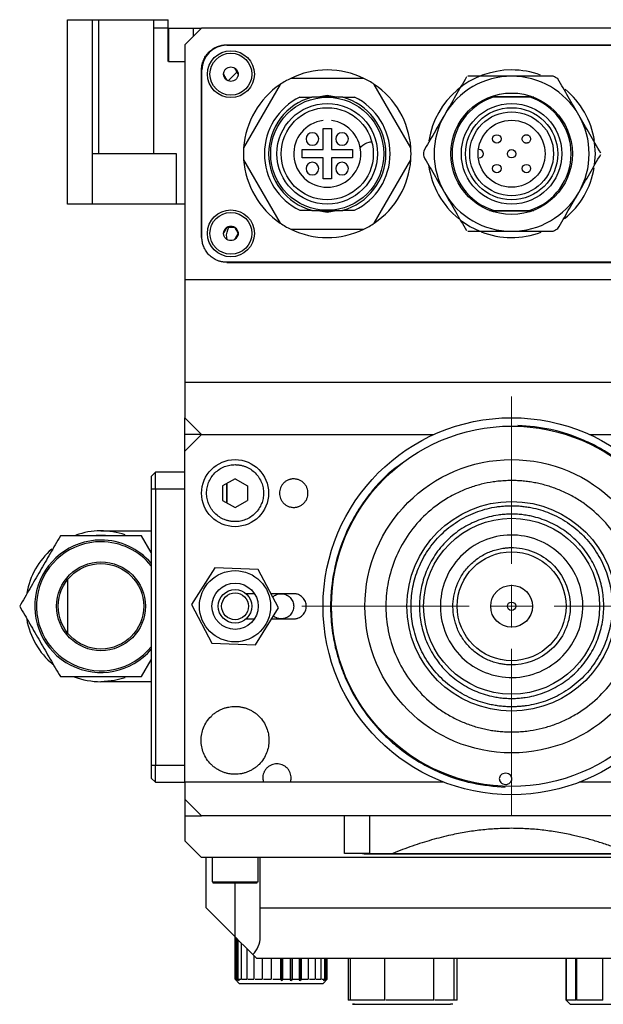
# Model space of a CAD drawing. Header units: inches. Extents: x 3.6 to 38.6, y 1.9 to 33.
# Tile 18 of 19: x 23.7 to 26.4, y 28.4 to 33. Entities that reach past the tile are written whole.
import ezdxf

# ---------------------------------------------------------------- set-up
doc = ezdxf.new("R2010")
doc.units = ezdxf.units.IN
doc.header["$MEASUREMENT"] = 0

# ---------------------------------------------------------------- blocks, each defined once
blk = doc.blocks.new('SW_CENTERMARKSYMBOL_9')
at = {"color": 0, "linetype": 'Continuous', "lineweight": 0}
for p, q in [((0, 0.2), (0, 0.9858)), ((0, 0), (0, 0.1)), ((-0.2, 0), (-0.9858, 0)), ((0, 0), (-0.1, 0)), ((0, 0), (0, -0.1)), ((0, 0), (0.1, 0)), ((0.2, 0), (0.9858, 0)), ((0, -0.2), (0, -0.9858))]:
    blk.add_line(p, q, dxfattribs=at)

msp = doc.modelspace()

# ---------------------------------------------------------------- linework, layer by layer
at = {"color": 7, "linetype": 'Continuous', "lineweight": 25}
for p, q in [((23.8878, 33.0294), (24.0059, 33.0294)), ((23.8878, 32.1633), (23.8878, 33.0294)), ((24.0059, 33.0294), (24.3603, 33.0294)), ((24.0059, 32.1633), (24.0059, 33.0294)), ((24.0335, 33.0294), (24.0335, 32.3995)), ((24.2933, 32.3995), (24.2933, 33.0294)), ((24.3603, 32.99), (24.2933, 32.99)), ((24.3603, 32.99), (24.3603, 33.0294)), ((24.3603, 32.8326), (24.3603, 32.99)), ((24.3603, 32.99), (24.5178, 32.99)), ((24.3622, 32.99), (24.3622, 32.8326)), ((24.5178, 32.99), (24.439, 32.9113)), ((24.4784, 32.99), (24.4784, 32.9507)), ((27.4311, 32.99), (24.5178, 32.99)), ((24.439, 32.9113), (24.439, 31.8089)), ((24.6359, 32.9113), (27.313, 32.9113)), ((24.6359, 32.9093), (27.313, 32.9093)), ((24.8111, 32.9093), (24.813, 32.9113)), ((24.3622, 32.8326), (24.439, 32.8326)), ((24.5178, 32.0058), (24.5178, 32.7932)), ((24.5197, 32.0058), (24.5197, 32.7932)), ((24.6435, 32.7417), (24.6873, 32.7856)), ((25.2799, 32.7538), (24.9367, 32.7538)), ((24.8873, 32.7253), (24.7156, 32.428)), ((25.501, 32.428), (25.3294, 32.7253)), ((25.1083, 32.6652), (25.0353, 32.6652)), ((25.0567, 32.6652), (25.1083, 32.6751)), ((25.0773, 32.6692), (25.1393, 32.6692)), ((25.1083, 32.6751), (25.1599, 32.6652)), ((25.1813, 32.6652), (25.1083, 32.6652)), ((25.8878, 32.6652), (25.8734, 32.6652)), ((25.881, 32.6692), (26.0679, 32.6692)), ((26.0611, 32.6652), (25.8878, 32.6652)), ((26.0783, 32.6652), (26.0611, 32.6652)), ((24.5178, 32.616), (24.5197, 32.618)), ((25.0886, 32.5176), (25.128, 32.5176)), ((25.0886, 32.4192), (25.0886, 32.5176)), ((25.128, 32.5176), (25.128, 32.4192)), ((24.3996, 32.3995), (24.0059, 32.3995)), ((24.3996, 32.1633), (24.3996, 32.3995)), ((24.9902, 32.4192), (25.0886, 32.4192)), ((24.9902, 32.3798), (24.9902, 32.4192)), ((25.128, 32.4192), (25.2264, 32.4192)), ((25.2264, 32.4192), (25.2264, 32.3798)), ((24.7156, 32.3709), (24.8873, 32.0737)), ((25.0886, 32.3798), (24.9902, 32.3798)), ((25.0886, 32.2814), (25.0886, 32.3798)), ((25.128, 32.3798), (25.128, 32.2814)), ((25.2264, 32.3798), (25.128, 32.3798)), ((25.3294, 32.0737), (25.501, 32.3709)), ((25.128, 32.2814), (25.0886, 32.2814)), ((24.0059, 32.1633), (23.8878, 32.1633)), ((24.439, 32.1633), (24.0059, 32.1633)), ((25.0353, 32.1337), (25.1083, 32.1337)), ((25.1083, 32.1239), (25.0567, 32.1337)), ((25.1393, 32.1298), (25.0773, 32.1298)), ((25.1599, 32.1337), (25.1083, 32.1239)), ((25.1083, 32.1337), (25.1813, 32.1337)), ((25.8706, 32.1337), (25.8878, 32.1337)), ((26.0679, 32.1298), (25.881, 32.1298)), ((25.8878, 32.1337), (26.0611, 32.1337)), ((26.0611, 32.1337), (26.0783, 32.1337)), ((24.9367, 32.0452), (25.2799, 32.0452)), ((27.313, 31.8896), (24.6359, 31.8896)), ((27.313, 31.8877), (24.6359, 31.8877)), ((25.2245, 31.8896), (25.2245, 31.8877)), ((24.439, 31.8089), (27.5099, 31.8089)), ((24.439, 31.8089), (24.439, 31.3246)), ((24.439, 31.3246), (24.439, 31.1593)), ((27.5099, 31.3246), (24.439, 31.3246)), ((24.439, 31.1593), (24.5178, 31.0806)), ((24.439, 31.0806), (24.439, 31.1593)), ((24.439, 31.0018), (24.5178, 31.0806)), ((24.439, 31.0018), (24.439, 31.0806)), ((24.5178, 31.0806), (25.6093, 31.0806)), ((26.3396, 31.0806), (27.4311, 31.0806)), ((24.439, 29.4467), (24.439, 31.0018)), ((24.3012, 30.9034), (24.2815, 30.8837)), ((24.439, 30.9034), (24.3012, 30.9034)), ((24.3012, 30.8247), (24.3012, 30.9034)), ((24.2815, 30.8837), (24.2815, 30.8247)), ((24.6752, 30.8727), (24.6166, 30.8389)), ((24.6752, 30.8727), (24.7339, 30.8389)), ((24.2815, 30.8247), (24.3012, 30.8247)), ((24.2815, 30.8247), (24.2815, 29.5255)), ((24.3012, 30.8247), (24.439, 30.8247)), ((24.3012, 30.8247), (24.3012, 29.5255)), ((24.6166, 30.8389), (24.6166, 30.7711)), ((24.6359, 30.85), (24.6359, 30.76)), ((24.6359, 30.76), (24.6359, 30.85)), ((24.7339, 30.8389), (24.7339, 30.7711)), ((24.6166, 30.7711), (24.6752, 30.7373)), ((24.6752, 30.7373), (24.7339, 30.7711)), ((24.0453, 30.6278), (24.2815, 30.6278)), ((24.2815, 30.5258), (24.2363, 30.6042)), ((24.5798, 30.4544), (24.4708, 30.2813)), ((24.7842, 30.4466), (24.5798, 30.4544)), ((24.8797, 30.2657), (24.7842, 30.4466)), ((23.8878, 30.3981), (23.8878, 30.1489)), ((24.7664, 30.3326), (24.7273, 30.3326)), ((24.9508, 30.3326), (24.8444, 30.3326)), ((24.4708, 30.2813), (24.5663, 30.1004)), ((24.7707, 30.0926), (24.8797, 30.2657)), ((24.7273, 30.2144), (24.7664, 30.2144)), ((24.8474, 30.2144), (24.9508, 30.2144)), ((24.8918, 30.2144), (24.8967, 30.2154)), ((24.5663, 30.1004), (24.7707, 30.0926)), ((24.2363, 29.9428), (24.2815, 30.0212)), ((24.2815, 29.9192), (24.0453, 29.9192)), ((24.3012, 29.5255), (24.2815, 29.5255)), ((24.2815, 29.5255), (24.2815, 29.4664)), ((24.439, 29.5255), (24.3012, 29.5255)), ((24.3012, 29.4467), (24.3012, 29.5255)), ((24.2815, 29.4664), (24.3012, 29.4467)), ((24.3012, 29.4467), (24.439, 29.4467)), ((24.439, 29.4467), (24.439, 29.368)), ((25.6564, 29.4467), (24.439, 29.4467)), ((27.5099, 29.4467), (26.2925, 29.4467)), ((24.5178, 29.2892), (24.439, 29.368)), ((24.439, 29.368), (24.439, 29.2892)), ((24.439, 29.2892), (24.439, 29.1711)), ((24.439, 29.2892), (24.5178, 29.2892)), ((27.4311, 29.2892), (24.5178, 29.2892)), ((25.189, 29.1121), (25.189, 29.2892)), ((25.3091, 29.1121), (25.3091, 29.2892)), ((24.439, 29.1711), (24.5178, 29.0924)), ((25.3052, 29.1103), (26.6437, 29.1103)), ((25.3091, 29.1121), (25.4159, 29.1121)), ((25.4159, 29.1121), (26.533, 29.1121)), ((27.4311, 29.0924), (24.5178, 29.0924)), ((24.5394, 28.8562), (24.5394, 29.0924)), ((24.567, 29.0924), (24.567, 28.9782)), ((24.7835, 28.9782), (24.7835, 29.0924)), ((24.7933, 28.8562), (24.7933, 29.0924)), ((24.567, 28.9782), (24.7835, 28.9782)), ((24.647, 28.9782), (24.647, 28.9743)), ((24.7035, 28.9743), (24.7035, 28.9782)), ((24.7317, 28.9782), (24.7317, 28.9743)), ((24.5394, 28.8562), (24.6752, 28.7203)), ((24.7933, 28.8562), (27.1556, 28.8562)), ((24.7933, 28.7203), (24.7933, 28.8562)), ((24.6752, 28.7203), (24.6752, 28.5215)), ((24.6763, 28.5215), (24.6763, 28.7193)), ((24.6772, 28.7184), (24.6772, 28.5215)), ((24.6854, 28.5215), (24.6854, 28.7102)), ((24.6879, 28.7077), (24.6879, 28.5215)), ((24.7756, 28.62), (24.7588, 28.6368)), ((24.7756, 28.62), (27.1733, 28.62)), ((24.8903, 28.5215), (24.8903, 28.62)), ((24.8942, 28.5136), (24.8942, 28.62)), ((24.8982, 28.62), (24.8982, 28.5215)), ((24.9354, 28.5215), (24.9354, 28.62)), ((24.9375, 28.5136), (24.9375, 28.62)), ((24.9431, 28.62), (24.9431, 28.5215)), ((24.9785, 28.5215), (24.9785, 28.62)), ((24.9788, 28.62), (24.9788, 28.5136)), ((24.9857, 28.62), (24.9857, 28.5215)), ((25.0973, 28.5215), (25.0973, 28.62)), ((25.0996, 28.62), (25.0996, 28.5215)), ((25.1083, 28.5215), (25.1083, 28.62)), ((25.2067, 28.62), (25.2067, 28.4231)), ((25.7185, 28.4231), (25.7185, 28.62)), ((26.2304, 28.62), (26.2304, 28.4231)), ((26.2304, 28.4231), (26.2304, 28.62)), ((26.2767, 28.4231), (26.2767, 28.62)), ((26.2793, 28.62), (26.2793, 28.4231)), ((26.4031, 28.4231), (26.4031, 28.62)), ((24.6752, 28.5215), (24.6949, 28.5018)), ((24.6752, 28.5215), (24.6763, 28.5215)), ((24.6772, 28.5215), (24.6854, 28.5215)), ((24.6879, 28.5215), (24.7035, 28.5215)), ((24.6949, 28.5018), (25.0886, 28.5018)), ((24.7076, 28.5215), (24.7299, 28.5215)), ((24.7352, 28.5215), (24.7633, 28.5215)), ((24.7698, 28.5215), (24.8024, 28.5215)), ((24.8096, 28.5215), (24.8454, 28.5215)), ((24.8531, 28.5215), (24.8903, 28.5215)), ((24.8982, 28.5215), (24.9354, 28.5215)), ((24.9431, 28.5215), (24.9785, 28.5215)), ((24.9857, 28.5215), (25.0179, 28.5215)), ((25.0242, 28.5215), (25.0517, 28.5215)), ((25.0569, 28.5215), (25.0786, 28.5215)), ((25.0824, 28.5215), (25.0973, 28.5215)), ((25.0886, 28.5018), (25.1079, 28.5211)), ((25.0996, 28.5215), (25.107, 28.5215)), ((25.1077, 28.5215), (25.1083, 28.5215)), ((25.218, 28.4231), (25.2067, 28.4231)), ((25.3795, 28.4231), (25.2193, 28.4231)), ((25.6095, 28.4231), (25.3838, 28.4231)), ((25.7046, 28.4231), (25.6132, 28.4231)), ((25.7185, 28.4231), (25.7061, 28.4231)), ((26.2303, 28.4231), (26.25, 28.4034)), ((26.2767, 28.4231), (26.2304, 28.4231)), ((26.4031, 28.4231), (26.2793, 28.4231)), ((25.2386, 28.4034), (25.3191, 28.4034)), ((25.2838, 28.4035), (25.3087, 28.4035)), ((25.3191, 28.4035), (25.3254, 28.4035)), ((25.3254, 28.4034), (25.4568, 28.4034)), ((25.4568, 28.4035), (25.4647, 28.4035)), ((25.4647, 28.4034), (25.6867, 28.4034)), ((26.25, 28.4034), (26.709, 28.4034))]:
    msp.add_line(p, q, dxfattribs=at)
at = {"color": 8, "linetype": 'Continuous', "lineweight": 25}
for p, q in [((24.5178, 31.0806), (24.439, 31.0806)), ((24.6752, 28.7203), (24.6752, 28.9743)), ((24.7035, 28.6921), (24.7035, 28.5215)), ((24.7299, 28.6657), (24.7299, 28.5215)), ((24.7633, 28.6322), (24.7633, 28.5215)), ((24.8024, 28.62), (24.8024, 28.5215)), ((24.8454, 28.62), (24.8454, 28.5215)), ((25.0179, 28.62), (25.0179, 28.5215)), ((25.0517, 28.62), (25.0517, 28.5215)), ((25.0786, 28.62), (25.0786, 28.5215)), ((25.107, 28.62), (25.107, 28.5215)), ((25.218, 28.4231), (25.218, 28.62)), ((25.3795, 28.4231), (25.3795, 28.62)), ((25.6095, 28.4231), (25.6095, 28.62)), ((25.7046, 28.4231), (25.7046, 28.62)), ((25.7185, 28.4231), (25.7185, 28.62))]:
    msp.add_line(p, q, dxfattribs=at)
at = {"color": 7, "linetype": 'Continuous', "lineweight": 25, "flags": 128}
for points in [[(26.3646, 32.3469), (26.3682, 32.3995), (26.3646, 32.452)], [(25.7339, 32.0878), (25.7776, 32.0585), (25.8249, 32.0353)], [(24.0222, 30.6073), (24.0453, 30.6081), (24.0669, 30.6074)], [(24.1584, 29.9377), (24.1086, 29.9249), (24.0453, 29.9192)], [(24.6752, 28.7203), (24.6983, 28.6973), (24.7204, 28.6751), (24.7409, 28.6547), (24.7588, 28.6368)]]:
    msp.add_lwpolyline(points, dxfattribs=at)
at = {"color": 7, "linetype": 'Continuous', "lineweight": 25}
for centre, radius in [((24.6556, 32.7735), 0.1102), ((24.6556, 32.7735), 0.0984), ((25.1083, 32.3995), 0.2657), ((25.9745, 32.3995), 0.2854), ((25.1083, 32.3995), 0.2362), ((25.1083, 32.3995), 0.2165), ((25.9745, 32.3995), 0.2362), ((25.9745, 32.3995), 0.2165), ((25.9745, 32.3995), 0.1969), ((25.9745, 32.3995), 0.1575), ((25.9049, 32.4691), 0.0197), ((25.9745, 32.3995), 0.0197), ((25.9049, 32.3299), 0.0197), ((26.044, 32.3299), 0.0197), ((24.6556, 32.0255), 0.1102), ((24.6556, 32.0255), 0.0984), ((25.9745, 30.2735), 0.8858), ((25.9745, 30.2735), 0.8465), ((24.6752, 30.805), 0.1575), ((25.9745, 30.2735), 0.689), ((25.9745, 30.2735), 0.4921), ((25.9745, 30.2735), 0.4134), ((25.9745, 30.2735), 0.2559), ((24.0453, 30.2735), 0.2087), ((24.0453, 30.2735), 0.2008), ((24.6752, 30.2735), 0.1673), ((24.6752, 30.2735), 0.1086), ((24.6752, 30.2735), 0.0787), ((25.9745, 30.2735), 0.0984), ((24.6752, 30.2735), 0.063), ((25.9745, 30.2735), 0.0197)]:
    msp.add_circle(centre, radius, dxfattribs=at)
for centre, radius, start, end in [((24.6359, 32.7932), 0.1161, 90, 180), ((25.1083, 32.3995), 0.3937, 115.8419, 124.1581), ((25.1083, 32.3995), 0.3937, 90, 115.8419), ((25.1083, 32.3995), 0.3937, 64.1581, 90), ((25.1083, 32.3995), 0.3937, 55.8419, 64.1581), ((25.9745, 32.3995), 0.3937, 90, 171.0485), ((25.9745, 32.3995), 0.3642, 90, 150), ((25.9745, 32.3995), 0.3937, 69.7746, 90), ((25.9745, 32.3995), 0.3642, 30, 90), ((25.9745, 32.3995), 0.4134, 58.2425, 61.7575), ((25.1083, 32.3995), 0.3937, 124.1581, 175.8419), ((25.1083, 32.3995), 0.3937, 4.1581, 55.8419), ((25.1083, 32.3995), 0.2953, 115.8419, 244.1581), ((25.1083, 32.3995), 0.2756, 105.3589, 254.6411), ((25.1083, 32.3995), 0.2756, 285.3589, 74.6411), ((25.1083, 32.3995), 0.2953, 295.8419, 64.1581), ((25.9745, 32.3995), 0.2795, 108.0652, 251.9348), ((25.9745, 32.3995), 0.2795, 288.0652, 71.9348), ((25.9745, 32.3995), 0.3937, 9.0603, 50.2544), ((25.9745, 32.3995), 0.3642, 150, 210), ((25.9745, 32.3995), 0.3642, 330, 30), ((25.1083, 32.3995), 0.1575, 97.1808, 270), ((25.1083, 32.3995), 0.1575, 270, 82.8192), ((25.0387, 32.4691), 0.0295, 90, 270), ((25.0387, 32.4691), 0.0295, 270, 90), ((25.1779, 32.4691), 0.0295, 90, 270), ((25.1779, 32.4691), 0.0295, 270, 90), ((25.1083, 32.3995), 0.3937, 175.8419, 184.1581), ((25.1083, 32.3995), 0.3937, 355.8419, 4.1581), ((25.9745, 32.3995), 0.4134, 178.2425, 181.7575), ((25.8221, 32.3995), 0.0197, 270, 90), ((25.1083, 32.3995), 0.3937, 184.1581, 235.8419), ((25.0387, 32.3299), 0.0295, 90, 270), ((25.0387, 32.3299), 0.0295, 270, 90), ((25.1779, 32.3299), 0.0295, 90, 270), ((25.1779, 32.3299), 0.0295, 270, 90), ((25.1083, 32.3995), 0.3937, 304.1581, 355.8419), ((25.9745, 32.3995), 0.3937, 187.8034, 230.8983), ((25.9745, 32.3995), 0.3937, 309.2639, 350.4043), ((25.9745, 32.3995), 0.3642, 210, 270), ((25.9745, 32.3995), 0.3642, 270, 330), ((25.1083, 32.3995), 0.3937, 235.8419, 244.1581), ((25.1083, 32.3995), 0.3937, 295.8419, 304.1581), ((25.1083, 32.3995), 0.3937, 244.1581, 295.8419), ((25.9745, 32.3995), 0.3937, 248.6906, 290.6232), ((25.9745, 32.3995), 0.4134, 298.2425, 301.7575), ((24.0453, 30.2735), 0.3543, 71.2548, 109.5288), ((24.0453, 30.2735), 0.311, 90, 319.4196), ((24.0453, 30.2735), 0.311, 40.5804, 90), ((24.0453, 30.2735), 0.3543, 130.7585, 169.9473), ((24.0453, 30.2735), 0.3031, 90, 321.1893), ((24.0453, 30.2735), 0.3031, 38.8107, 90), ((24.0453, 30.2735), 0.3543, 189.8923, 230.4043), ((24.0453, 30.2735), 0.3543, 249.1078, 270), ((24.6752, 28.7203), 0.1181, 315, 0)]:
    msp.add_arc(centre, radius, start, end, dxfattribs=at)
msp.add_ellipse((25.3052, 29.1371), major_axis=(0.1181, 0), ratio=0.227273, start_param=4.446587, end_param=4.712389, dxfattribs=at)
for points, knots in [([(24.5178, 32.7932), (24.5178, 32.7953), (24.5179, 32.7996), (24.5184, 32.8059), (24.5192, 32.8122), (24.5204, 32.8184), (24.5219, 32.8246), (24.5238, 32.8307), (24.528, 32.8422), (24.5364, 32.8585), (24.5518, 32.8773), (24.5705, 32.8926), (24.5883, 32.9018), (24.6029, 32.9068), (24.6137, 32.9094), (24.6247, 32.911), (24.6321, 32.9112), (24.6359, 32.9113)], [0, 0, 0, 0, 0.034551, 0.068855, 0.103013, 0.137124, 0.171291, 0.205614, 0.240191, 0.370053, 0.500029, 0.62989, 0.759866, 0.820149, 0.879905, 0.939676, 1, 1, 1, 1]), ([(24.6215, 32.7735), (24.6215, 32.7746), (24.6215, 32.7767), (24.622, 32.7799), (24.6228, 32.783), (24.6242, 32.7872), (24.6268, 32.7924), (24.6313, 32.7978), (24.6367, 32.8022), (24.6446, 32.8063), (24.6556, 32.8084), (24.6665, 32.8063), (24.6744, 32.8022), (24.6798, 32.7978), (24.6843, 32.7924), (24.6874, 32.7863), (24.6893, 32.7799), (24.6895, 32.7756), (24.6896, 32.7735)], [0, 0, 0, 0, 0.030161, 0.060077, 0.090017, 0.12025, 0.185211, 0.25037, 0.315331, 0.380489, 0.500065, 0.619641, 0.684602, 0.74976, 0.814721, 0.87988, 0.939892, 1, 1, 1, 1]), ([(24.6726, 32.803), (24.6733, 32.8018), (24.6748, 32.7993), (24.6769, 32.7955), (24.679, 32.7919), (24.6818, 32.7871), (24.6855, 32.7807), (24.6882, 32.776), (24.6896, 32.7735)], [0, 0, 0, 0, 0.1372435, 0.2650361, 0.384895, 0.4986552, 0.7316592, 1, 1, 1, 1]), ([(24.6385, 32.744), (24.6378, 32.7452), (24.6363, 32.7477), (24.6342, 32.7515), (24.6321, 32.7551), (24.6293, 32.7599), (24.6256, 32.7663), (24.6229, 32.771), (24.6215, 32.7735)], [0, 0, 0, 0, 0.137243, 0.265036, 0.384895, 0.498655, 0.731659, 1, 1, 1, 1]), ([(24.6896, 32.7735), (24.6896, 32.7724), (24.6896, 32.7703), (24.6891, 32.7671), (24.6883, 32.764), (24.6869, 32.7598), (24.6843, 32.7546), (24.6798, 32.7492), (24.6744, 32.7448), (24.6665, 32.7407), (24.6556, 32.7386), (24.6446, 32.7407), (24.6367, 32.7448), (24.6313, 32.7492), (24.6268, 32.7546), (24.6237, 32.7607), (24.6218, 32.7671), (24.6216, 32.7714), (24.6215, 32.7735)], [0, 0, 0, 0, 0.030161, 0.060077, 0.090017, 0.12025, 0.185211, 0.25037, 0.315331, 0.380489, 0.500065, 0.619641, 0.684602, 0.74976, 0.814721, 0.87988, 0.939892, 1, 1, 1, 1]), ([(25.7622, 32.7602), (25.7451, 32.7307), (25.728, 32.701), (25.6937, 32.6415), (25.6764, 32.6116), (25.6591, 32.5816)], [0, 0, 0, 0, 0.5, 0.5, 1, 1, 1, 1]), ([(25.9745, 32.7637), (25.9398, 32.7637), (25.9052, 32.7637), (25.8365, 32.7637), (25.8023, 32.7637), (25.7682, 32.7637)], [0, 0, 0, 0, 0.5, 0.5, 1, 1, 1, 1]), ([(26.1701, 32.7637), (26.1377, 32.7637), (26.1052, 32.7637), (26.0401, 32.7637), (26.0073, 32.7637), (25.9745, 32.7637)], [0, 0, 0, 0, 0.5, 0.5, 1, 1, 1, 1]), ([(26.2898, 32.5816), (26.2734, 32.61), (26.257, 32.6384), (26.2244, 32.6948), (26.2082, 32.7229), (26.192, 32.751)], [0, 0, 0, 0, 0.5, 0.5, 1, 1, 1, 1]), ([(25.6591, 32.5816), (25.6426, 32.5531), (25.6263, 32.5248), (25.5937, 32.4683), (25.5774, 32.4402), (25.5613, 32.4122)], [0, 0, 0, 0, 0.5, 0.5, 1, 1, 1, 1]), ([(26.393, 32.4029), (26.3759, 32.4325), (26.3588, 32.4621), (26.3244, 32.5216), (26.3072, 32.5515), (26.2898, 32.5816)], [0, 0, 0, 0, 0.5, 0.5, 1, 1, 1, 1]), ([(26.044, 32.4494), (26.0432, 32.4494), (26.0416, 32.4495), (26.0391, 32.45), (26.0363, 32.4509), (26.0332, 32.4525), (26.029, 32.4559), (26.0253, 32.4615), (26.0239, 32.4691), (26.0253, 32.4767), (26.029, 32.4823), (26.0332, 32.4857), (26.0367, 32.4874), (26.0403, 32.4886), (26.0428, 32.4887), (26.044, 32.4888)], [0, 0, 0, 0, 0.040161, 0.080076, 0.120385, 0.185366, 0.250689, 0.380301, 0.500046, 0.619792, 0.749403, 0.814385, 0.879708, 0.939771, 1, 1, 1, 1]), ([(26.044, 32.4888), (26.0449, 32.4887), (26.0465, 32.4887), (26.049, 32.4882), (26.0518, 32.4873), (26.0549, 32.4857), (26.0591, 32.4823), (26.0628, 32.4767), (26.0642, 32.4691), (26.0628, 32.4615), (26.0591, 32.4559), (26.0549, 32.4525), (26.0514, 32.4507), (26.0478, 32.4496), (26.0453, 32.4495), (26.044, 32.4494)], [0, 0, 0, 0, 0.040161, 0.080076, 0.120385, 0.185366, 0.250689, 0.380301, 0.500046, 0.619792, 0.749403, 0.814385, 0.879708, 0.939771, 1, 1, 1, 1]), ([(25.2611, 32.4239), (25.2634, 32.4271), (25.2739, 32.4419), (25.2949, 32.4527), (25.3123, 32.4552), (25.3158, 32.4557)], [0, 0, 0, 0, 0.1826401, 0.8377107, 1, 1, 1, 1]), ([(25.5613, 32.3868), (25.5774, 32.3588), (25.5937, 32.3307), (25.6263, 32.2742), (25.6426, 32.2459), (25.6591, 32.2174)], [0, 0, 0, 0, 0.5, 0.5, 1, 1, 1, 1]), ([(26.2898, 32.2174), (26.3072, 32.2474), (26.3244, 32.2773), (26.3588, 32.3369), (26.3759, 32.3665), (26.393, 32.396)], [0, 0, 0, 0, 0.5, 0.5, 1, 1, 1, 1]), ([(25.6591, 32.2174), (25.6764, 32.1874), (25.6937, 32.1575), (25.728, 32.0979), (25.7451, 32.0683), (25.7622, 32.0388)], [0, 0, 0, 0, 0.5, 0.5, 1, 1, 1, 1]), ([(26.192, 32.048), (26.2082, 32.076), (26.2244, 32.1041), (26.257, 32.1606), (26.2734, 32.1889), (26.2898, 32.2174)], [0, 0, 0, 0, 0.5, 0.5, 1, 1, 1, 1]), ([(24.6215, 32.0255), (24.6215, 32.0265), (24.6215, 32.0287), (24.622, 32.0319), (24.6228, 32.035), (24.6242, 32.0392), (24.6268, 32.0443), (24.6313, 32.0497), (24.6367, 32.0542), (24.6446, 32.0583), (24.6556, 32.0604), (24.6665, 32.0583), (24.6744, 32.0542), (24.6798, 32.0497), (24.6843, 32.0443), (24.6874, 32.0383), (24.6893, 32.0319), (24.6895, 32.0276), (24.6896, 32.0255)], [0, 0, 0, 0, 0.0301613, 0.0600769, 0.0900168, 0.12025, 0.1852111, 0.2503697, 0.3153309, 0.3804895, 0.5000651, 0.6196406, 0.6846017, 0.7497603, 0.8147215, 0.8798801, 0.9398919, 1, 1, 1, 1]), ([(24.6215, 32.0255), (24.6222, 32.0267), (24.6236, 32.0292), (24.6258, 32.033), (24.6279, 32.0366), (24.6307, 32.0414), (24.6343, 32.0478), (24.6371, 32.0525), (24.6385, 32.055)], [0, 0, 0, 0, 0.137243, 0.265036, 0.384895, 0.498655, 0.731659, 1, 1, 1, 1]), ([(24.6896, 32.0255), (24.6896, 32.0244), (24.6896, 32.0223), (24.6891, 32.0191), (24.6883, 32.0159), (24.6869, 32.0117), (24.6843, 32.0066), (24.6798, 32.0012), (24.6744, 31.9968), (24.6665, 31.9926), (24.6556, 31.9905), (24.6446, 31.9926), (24.6367, 31.9968), (24.6313, 32.0012), (24.6268, 32.0066), (24.6237, 32.0127), (24.6218, 32.019), (24.6216, 32.0233), (24.6215, 32.0255)], [0, 0, 0, 0, 0.030161, 0.060077, 0.090017, 0.12025, 0.185211, 0.25037, 0.315331, 0.380489, 0.500065, 0.619641, 0.684602, 0.74976, 0.814721, 0.87988, 0.939892, 1, 1, 1, 1]), ([(24.6376, 31.9965), (24.6369, 31.9996), (24.6326, 32.0191), (24.6395, 32.0386), (24.6453, 32.055)], [0, 0, 0, 0, 0.157988, 1, 1, 1, 1]), ([(24.6385, 32.055), (24.64, 32.055), (24.6428, 32.055), (24.6472, 32.055), (24.6514, 32.055), (24.657, 32.055), (24.6643, 32.055), (24.6697, 32.055), (24.6726, 32.055)], [0, 0, 0, 0, 0.137773, 0.266043, 0.386348, 0.500548, 0.732665, 1, 1, 1, 1]), ([(24.6726, 32.055), (24.6733, 32.0537), (24.6748, 32.0513), (24.6769, 32.0475), (24.679, 32.0439), (24.6818, 32.0391), (24.6855, 32.0327), (24.6882, 32.028), (24.6896, 32.0255)], [0, 0, 0, 0, 0.1372435, 0.2650361, 0.384895, 0.4986552, 0.7316592, 1, 1, 1, 1]), ([(24.6896, 32.0255), (24.6889, 32.0242), (24.6875, 32.0217), (24.6853, 32.018), (24.6832, 32.0143), (24.6804, 32.0095), (24.6768, 32.0032), (24.6741, 31.9985), (24.6726, 31.9959)], [0, 0, 0, 0, 0.1372435, 0.2650361, 0.384895, 0.4986552, 0.7316592, 1, 1, 1, 1]), ([(25.7682, 32.0353), (25.8023, 32.0353), (25.8365, 32.0353), (25.9052, 32.0353), (25.9398, 32.0353), (25.9745, 32.0353)], [0, 0, 0, 0, 0.5, 0.5, 1, 1, 1, 1]), ([(25.9745, 32.0353), (26.0073, 32.0353), (26.0401, 32.0353), (26.1052, 32.0353), (26.1377, 32.0353), (26.1701, 32.0353)], [0, 0, 0, 0, 0.5, 0.5, 1, 1, 1, 1]), ([(24.6359, 31.8896), (24.6338, 31.8897), (24.6296, 31.8897), (24.6233, 31.8903), (24.6172, 31.8911), (24.611, 31.8922), (24.605, 31.8937), (24.599, 31.8956), (24.5877, 31.8997), (24.5716, 31.908), (24.5532, 31.9231), (24.5381, 31.9415), (24.5291, 31.959), (24.5242, 31.9733), (24.5216, 31.984), (24.52, 31.9948), (24.5198, 32.0021), (24.5197, 32.0058)], [0, 0, 0, 0, 0.03455, 0.068855, 0.103012, 0.137124, 0.171291, 0.205613, 0.240191, 0.370052, 0.500029, 0.629889, 0.759866, 0.820149, 0.879905, 0.939675, 1, 1, 1, 1]), ([(26.4968, 29.608), (26.5165, 29.6219), (26.5602, 29.6528), (26.6162, 29.714), (26.6705, 29.7821), (26.7167, 29.8555), (26.7668, 29.956), (26.809, 30.0856), (26.8269, 30.2265), (26.8237, 30.3487), (26.8077, 30.4545), (26.78, 30.5518), (26.744, 30.6387), (26.6892, 30.7407), (26.6185, 30.8342), (26.5344, 30.9156), (26.4657, 30.9694), (26.3925, 31.0158), (26.2919, 31.0656), (26.1624, 31.1094), (26.0559, 31.1188), (26.0041, 31.1234)], [0, 0, 0, 0, 0.0348184, 0.0771023, 0.1193962, 0.1607991, 0.2022119, 0.2816202, 0.3565406, 0.4065064, 0.4580264, 0.5109975, 0.5524003, 0.5938131, 0.6782778, 0.7205616, 0.7628557, 0.8042585, 0.8456714, 0.9250795, 1, 1, 1, 1]), ([(24.6752, 30.6711), (24.6728, 30.6712), (24.668, 30.6712), (24.6608, 30.6718), (24.6537, 30.6728), (24.6466, 30.6741), (24.6397, 30.6759), (24.6327, 30.678), (24.6197, 30.6828), (24.6012, 30.6923), (24.58, 30.7097), (24.5625, 30.731), (24.5503, 30.7548), (24.5429, 30.7798), (24.5406, 30.805), (24.5429, 30.8302), (24.5503, 30.8552), (24.5625, 30.879), (24.5799, 30.9003), (24.6012, 30.9177), (24.6213, 30.928), (24.6379, 30.9338), (24.6501, 30.9367), (24.6626, 30.9385), (24.671, 30.9387), (24.6752, 30.9389)], [0, 0, 0, 0, 0.017281, 0.034439, 0.051523, 0.068584, 0.085672, 0.102838, 0.120131, 0.185085, 0.250089, 0.315042, 0.380046, 0.440005, 0.500014, 0.559974, 0.619983, 0.684936, 0.74994, 0.814894, 0.879897, 0.910049, 0.939936, 0.96983, 1, 1, 1, 1]), ([(24.6752, 30.9389), (24.6777, 30.9388), (24.6825, 30.9387), (24.6897, 30.9381), (24.6968, 30.9372), (24.7038, 30.9358), (24.7108, 30.9341), (24.7177, 30.932), (24.7308, 30.9272), (24.7493, 30.9177), (24.7705, 30.9003), (24.7879, 30.879), (24.8002, 30.8552), (24.8075, 30.8302), (24.8099, 30.805), (24.8075, 30.7798), (24.8002, 30.7548), (24.7879, 30.731), (24.7705, 30.7097), (24.7493, 30.6923), (24.7292, 30.6819), (24.7126, 30.6762), (24.7004, 30.6733), (24.6879, 30.6715), (24.6795, 30.6712), (24.6752, 30.6711)], [0, 0, 0, 0, 0.017281, 0.034439, 0.051523, 0.068584, 0.085672, 0.102838, 0.120131, 0.185085, 0.250089, 0.315042, 0.380046, 0.440005, 0.500014, 0.559974, 0.619983, 0.684936, 0.74994, 0.814894, 0.879897, 0.910049, 0.939936, 0.96983, 1, 1, 1, 1]), ([(25.4631, 30.9473), (25.4396, 30.9308), (25.392, 30.8974), (25.3326, 30.8331), (25.2784, 30.7648), (25.2322, 30.6915), (25.1821, 30.591), (25.1399, 30.4614), (25.122, 30.3205), (25.1252, 30.1983), (25.1412, 30.0925), (25.1689, 29.9952), (25.2049, 29.9083), (25.2597, 29.8063), (25.3304, 29.7128), (25.4145, 29.6314), (25.4832, 29.5776), (25.5564, 29.5312), (25.657, 29.4814), (25.7865, 29.4376), (25.893, 29.4282), (25.9448, 29.4236)], [0, 0, 0, 0, 0.041187, 0.083192, 0.125207, 0.166336, 0.207476, 0.28636, 0.360786, 0.410422, 0.461602, 0.514224, 0.555354, 0.596493, 0.680401, 0.722405, 0.76442, 0.80555, 0.84669, 0.925574, 1, 1, 1, 1]), ([(24.9508, 30.8719), (24.9491, 30.8719), (24.9458, 30.8718), (24.9408, 30.8712), (24.9358, 30.8703), (24.9309, 30.869), (24.9235, 30.8663), (24.9138, 30.8613), (24.9032, 30.8526), (24.8945, 30.842), (24.8883, 30.8301), (24.8847, 30.8176), (24.8835, 30.805), (24.8847, 30.7924), (24.8883, 30.7799), (24.8945, 30.768), (24.9032, 30.7574), (24.9138, 30.7486), (24.9245, 30.7431), (24.9341, 30.74), (24.9424, 30.7384), (24.948, 30.7382), (24.9508, 30.7381)], [0, 0, 0, 0, 0.024147, 0.048095, 0.071981, 0.095945, 0.120123, 0.185054, 0.250086, 0.315018, 0.38005, 0.439987, 0.500024, 0.559962, 0.619998, 0.68493, 0.749962, 0.814894, 0.879926, 0.920036, 0.959846, 1, 1, 1, 1]), ([(24.9508, 30.7381), (24.9525, 30.7381), (24.9559, 30.7382), (24.9609, 30.7388), (24.9658, 30.7397), (24.9707, 30.741), (24.9782, 30.7437), (24.9878, 30.7486), (24.9985, 30.7573), (25.0072, 30.768), (25.0133, 30.7799), (25.017, 30.7924), (25.0181, 30.805), (25.017, 30.8176), (25.0133, 30.8301), (25.0072, 30.842), (24.9985, 30.8526), (24.9879, 30.8613), (24.9772, 30.8668), (24.9675, 30.87), (24.9592, 30.8716), (24.9536, 30.8718), (24.9508, 30.8719)], [0, 0, 0, 0, 0.024147, 0.048095, 0.071981, 0.095945, 0.120123, 0.185054, 0.250086, 0.315018, 0.38005, 0.439987, 0.500024, 0.559962, 0.619998, 0.68493, 0.749962, 0.814894, 0.879926, 0.920036, 0.959846, 1, 1, 1, 1]), ([(25.9951, 30.8637), (25.9899, 30.8638), (25.9796, 30.8641), (25.9642, 30.864), (25.9488, 30.8636), (25.9334, 30.8627), (25.918, 30.8614), (25.9026, 30.8597), (25.8735, 30.8558), (25.8309, 30.8473), (25.7753, 30.8305), (25.7208, 30.8079), (25.65, 30.7698), (25.5688, 30.7085), (25.4889, 30.6168), (25.4304, 30.5129), (25.3949, 30.404), (25.381, 30.2942), (25.3872, 30.1837), (25.415, 30.0726), (25.4661, 29.9649), (25.5395, 29.8679), (25.6162, 29.801), (25.6842, 29.7581), (25.7369, 29.7318), (25.7913, 29.7111), (25.8369, 29.6987), (25.8733, 29.6915), (25.9, 29.6875), (25.9268, 29.6846), (25.9448, 29.6837), (25.9538, 29.6833)], [0, 0, 0, 0, 0.008343, 0.0166722, 0.0249932, 0.0333119, 0.0416339, 0.0499649, 0.0583107, 0.089201, 0.1201025, 0.1522805, 0.1844697, 0.2501186, 0.3157674, 0.3800521, 0.4417709, 0.5000017, 0.5582325, 0.6199512, 0.6842359, 0.7498848, 0.8155337, 0.8477117, 0.8799009, 0.9107912, 0.9416927, 0.9562827, 0.9708435, 0.9854058, 1, 1, 1, 1]), ([(25.9538, 29.6833), (25.959, 29.6832), (25.9693, 29.6829), (25.9847, 29.683), (26.0001, 29.6834), (26.0155, 29.6843), (26.0309, 29.6856), (26.0463, 29.6873), (26.0754, 29.6912), (26.118, 29.6997), (26.1736, 29.7165), (26.2281, 29.7391), (26.2989, 29.7772), (26.3801, 29.8385), (26.46, 29.9302), (26.5185, 30.0341), (26.554, 30.143), (26.5679, 30.2528), (26.5617, 30.3633), (26.5339, 30.4744), (26.4828, 30.5821), (26.4094, 30.6791), (26.3327, 30.746), (26.2647, 30.7889), (26.212, 30.8152), (26.1576, 30.8359), (26.112, 30.8483), (26.0756, 30.8555), (26.0489, 30.8595), (26.0221, 30.8624), (26.0041, 30.8633), (25.9951, 30.8637)], [0, 0, 0, 0, 0.008343, 0.0166722, 0.0249932, 0.0333119, 0.0416339, 0.0499649, 0.0583107, 0.089201, 0.1201025, 0.1522805, 0.1844697, 0.2501186, 0.3157674, 0.3800521, 0.4417709, 0.5000017, 0.5582325, 0.6199512, 0.6842359, 0.7498848, 0.8155337, 0.8477117, 0.8799009, 0.9107912, 0.9416927, 0.9562827, 0.9708435, 0.9854058, 1, 1, 1, 1]), ([(25.958, 29.8013), (25.9538, 29.8015), (25.9456, 29.8019), (25.9333, 29.8028), (25.921, 29.804), (25.9088, 29.8056), (25.8966, 29.8075), (25.8844, 29.8097), (25.8614, 29.8144), (25.8279, 29.8236), (25.7844, 29.8401), (25.7422, 29.8611), (25.6878, 29.8955), (25.6265, 29.949), (25.5678, 30.0266), (25.5269, 30.1128), (25.5047, 30.2017), (25.4997, 30.2901), (25.5108, 30.3779), (25.5392, 30.465), (25.586, 30.5481), (25.6499, 30.6215), (25.7149, 30.6706), (25.7715, 30.701), (25.8151, 30.7191), (25.8596, 30.7326), (25.8967, 30.7399), (25.9262, 30.7436), (25.9477, 30.7453), (25.9693, 30.7461), (25.9837, 30.7458), (25.9909, 30.7457)], [0, 0, 0, 0, 0.008343, 0.016672, 0.024993, 0.033311, 0.041633, 0.049965, 0.058311, 0.0892, 0.120102, 0.152279, 0.18447, 0.250119, 0.315767, 0.380052, 0.441771, 0.500002, 0.558232, 0.619951, 0.684236, 0.749885, 0.815534, 0.84771, 0.879901, 0.91079, 0.941693, 0.956282, 0.970843, 0.985405, 1, 1, 1, 1]), ([(25.9909, 30.7457), (25.9951, 30.7455), (26.0033, 30.7451), (26.0156, 30.7442), (26.0279, 30.743), (26.0401, 30.7414), (26.0523, 30.7395), (26.0645, 30.7373), (26.0875, 30.7326), (26.121, 30.7234), (26.1645, 30.7069), (26.2067, 30.6859), (26.2611, 30.6515), (26.3224, 30.598), (26.3811, 30.5203), (26.422, 30.4342), (26.4442, 30.3453), (26.4492, 30.2569), (26.4381, 30.1691), (26.4097, 30.082), (26.3629, 29.9989), (26.299, 29.9255), (26.234, 29.8764), (26.1774, 29.8459), (26.1338, 29.8279), (26.0893, 29.8144), (26.0522, 29.8071), (26.0227, 29.8034), (26.0012, 29.8017), (25.9796, 29.8009), (25.9652, 29.8012), (25.958, 29.8013)], [0, 0, 0, 0, 0.008343, 0.016672, 0.024993, 0.033311, 0.041633, 0.049965, 0.058311, 0.0892, 0.120102, 0.152279, 0.18447, 0.250119, 0.315767, 0.380052, 0.441771, 0.500002, 0.558232, 0.619951, 0.684236, 0.749885, 0.815534, 0.84771, 0.879901, 0.91079, 0.941693, 0.956282, 0.970843, 0.985405, 1, 1, 1, 1]), ([(25.9896, 30.7063), (25.9852, 30.7064), (25.9764, 30.7067), (25.9631, 30.7065), (25.95, 30.7059), (25.9368, 30.705), (25.9237, 30.7036), (25.9011, 30.7006), (25.8692, 30.6943), (25.8284, 30.6819), (25.7885, 30.6654), (25.7365, 30.6375), (25.677, 30.5925), (25.6184, 30.5252), (25.5755, 30.4491), (25.5495, 30.3692), (25.5392, 30.2887), (25.5438, 30.2077), (25.5642, 30.1262), (25.6017, 30.0472), (25.6555, 29.976), (25.7117, 29.927), (25.7616, 29.8955), (25.8003, 29.8762), (25.8401, 29.8611), (25.8757, 29.8514), (25.9067, 29.8455), (25.933, 29.8421), (25.9505, 29.8412), (25.9593, 29.8407)], [0, 0, 0, 0, 0.009731, 0.019445, 0.029151, 0.038858, 0.048575, 0.05831, 0.089199, 0.120102, 0.152279, 0.18447, 0.250119, 0.315768, 0.380053, 0.441772, 0.500003, 0.558234, 0.619953, 0.684238, 0.749888, 0.815537, 0.847713, 0.879904, 0.910793, 0.941696, 0.96114, 0.98055, 1, 1, 1, 1]), ([(25.9593, 29.8407), (25.9637, 29.8406), (25.9726, 29.8403), (25.9858, 29.8405), (25.9989, 29.841), (26.0121, 29.842), (26.0252, 29.8433), (26.0479, 29.8464), (26.0797, 29.8527), (26.1205, 29.865), (26.1604, 29.8816), (26.2124, 29.9095), (26.2719, 29.9545), (26.3305, 30.0218), (26.3734, 30.0979), (26.3994, 30.1778), (26.4097, 30.2583), (26.4051, 30.3393), (26.3847, 30.4208), (26.3472, 30.4998), (26.2934, 30.571), (26.2372, 30.62), (26.1873, 30.6515), (26.1486, 30.6708), (26.1088, 30.6859), (26.0732, 30.6956), (26.0422, 30.7015), (26.016, 30.7049), (25.9984, 30.7058), (25.9896, 30.7063)], [0, 0, 0, 0, 0.009731, 0.019445, 0.029151, 0.038858, 0.048575, 0.05831, 0.089199, 0.120102, 0.152279, 0.18447, 0.250119, 0.315768, 0.380053, 0.441772, 0.500003, 0.558234, 0.619953, 0.684238, 0.749888, 0.815537, 0.847713, 0.879904, 0.910793, 0.941696, 0.96114, 0.98055, 1, 1, 1, 1]), ([(23.8544, 30.6042), (23.8385, 30.5766), (23.8226, 30.5491), (23.7907, 30.494), (23.7589, 30.4389), (23.7271, 30.3837), (23.6953, 30.3286), (23.6794, 30.3011), (23.6634, 30.2735)], [0, 0, 0, 0, 0.25, 0.25, 0.5, 0.75, 0.75, 1, 1, 1, 1]), ([(24.2363, 30.6042), (24.2047, 30.6042), (24.173, 30.6042), (24.1094, 30.6042), (24.0774, 30.6042), (24.0132, 30.6042), (23.9812, 30.6042), (23.9176, 30.6042), (23.8859, 30.6042), (23.8544, 30.6042)], [0, 0, 0, 0, 0.25, 0.25, 0.5, 0.5, 0.75, 0.75, 1, 1, 1, 1]), ([(25.9861, 30.6079), (25.8974, 30.611), (25.8111, 30.5788), (25.6813, 30.4577), (25.6431, 30.3739), (25.6369, 30.1965), (25.6692, 30.1102), (25.7902, 29.9804), (25.8741, 29.9422), (25.9628, 29.9391)], [0, 0, 0, 0, 0.25, 0.25, 0.5, 0.5, 0.75, 0.75, 1, 1, 1, 1]), ([(25.9628, 29.9391), (26.0515, 29.936), (26.1378, 29.9682), (26.2676, 30.0893), (26.3058, 30.1731), (26.312, 30.3505), (26.2797, 30.4368), (26.1587, 30.5666), (26.0748, 30.6048), (25.9861, 30.6079)], [0, 0, 0, 0, 0.25, 0.25, 0.5, 0.5, 0.75, 0.75, 1, 1, 1, 1]), ([(25.9648, 29.9981), (25.9615, 29.9982), (25.9548, 29.9985), (25.9447, 29.9995), (25.9347, 30.0007), (25.9248, 30.0024), (25.9094, 30.0055), (25.889, 30.011), (25.8636, 30.0207), (25.839, 30.033), (25.8073, 30.053), (25.7715, 30.0842), (25.7372, 30.1295), (25.7134, 30.1798), (25.7004, 30.2316), (25.6975, 30.2832), (25.704, 30.3344), (25.7205, 30.3852), (25.7478, 30.4337), (25.7852, 30.4765), (25.823, 30.5051), (25.8561, 30.5229), (25.8815, 30.5334), (25.9075, 30.5413), (25.9305, 30.5459), (25.9505, 30.5482), (25.9673, 30.5492), (25.9785, 30.549), (25.9841, 30.5489)], [0, 0, 0, 0, 0.011674, 0.023326, 0.034972, 0.046628, 0.058309, 0.089193, 0.120101, 0.152273, 0.184469, 0.250118, 0.315768, 0.380053, 0.441772, 0.500003, 0.558234, 0.619953, 0.684238, 0.749887, 0.815537, 0.847708, 0.879904, 0.910788, 0.941696, 0.961138, 0.980548, 1, 1, 1, 1]), ([(25.9841, 30.5489), (26.0571, 30.5464), (26.1262, 30.5149), (26.2259, 30.408), (26.2524, 30.3369), (26.2473, 30.1908), (26.2159, 30.1218), (26.1089, 30.0221), (26.0379, 29.9955), (25.9648, 29.9981)], [0, 0, 0, 0, 0.25, 0.25, 0.5, 0.5, 0.75, 0.75, 1, 1, 1, 1]), ([(24.8526, 30.317), (24.8582, 30.3214), (24.8696, 30.3305), (24.8842, 30.3319), (24.8918, 30.3326)], [0, 0, 0, 0, 0.485041, 1, 1, 1, 1]), ([(24.8918, 30.3326), (24.8993, 30.3326), (24.9065, 30.3312), (24.9135, 30.3284), (24.9211, 30.3254), (24.9278, 30.321), (24.9335, 30.3153), (24.9393, 30.3095), (24.9437, 30.3028), (24.9467, 30.2952), (24.9494, 30.2883), (24.9508, 30.281), (24.9508, 30.2735), (24.9508, 30.266), (24.9494, 30.2588), (24.9467, 30.2518), (24.9437, 30.2442), (24.9393, 30.2375), (24.9335, 30.2317), (24.9278, 30.226), (24.9211, 30.2216), (24.9135, 30.2186), (24.9065, 30.2158), (24.8993, 30.2144), (24.8918, 30.2144)], [0, 0, 0, 0, 0.125, 0.125, 0.125, 0.2500001, 0.2500001, 0.2500001, 0.3750001, 0.3750001, 0.3750001, 0.5000002, 0.5000002, 0.5000002, 0.6250002, 0.6250002, 0.6250002, 0.7500003, 0.7500003, 0.7500003, 0.8750003, 0.8750003, 0.8750003, 0.9999999, 0.9999999, 0.9999999, 0.9999999]), ([(24.9508, 30.2144), (24.9523, 30.2145), (24.9553, 30.2145), (24.9597, 30.2151), (24.9641, 30.2159), (24.9684, 30.217), (24.975, 30.2194), (24.9835, 30.2238), (24.9929, 30.2315), (25.0005, 30.2408), (25.0077, 30.2546), (25.0113, 30.2735), (25.0077, 30.2924), (25.0006, 30.3062), (24.9929, 30.3155), (24.9835, 30.3232), (24.9741, 30.3281), (24.9656, 30.3308), (24.9583, 30.3323), (24.9533, 30.3325), (24.9508, 30.3326)], [0, 0, 0, 0, 0.024171, 0.048144, 0.072056, 0.096047, 0.120253, 0.185248, 0.250358, 0.315353, 0.380462, 0.500024, 0.619586, 0.684581, 0.74969, 0.814686, 0.879795, 0.919946, 0.9598, 1, 1, 1, 1]), ([(23.6634, 30.2735), (23.6794, 30.2459), (23.6953, 30.2184), (23.7271, 30.1633), (23.7589, 30.1081), (23.7907, 30.053), (23.8226, 29.9979), (23.8385, 29.9703), (23.8544, 29.9428)], [0, 0, 0, 0, 0.25, 0.25, 0.5, 0.75, 0.75, 1, 1, 1, 1]), ([(24.8918, 30.2144), (24.8842, 30.2151), (24.8709, 30.2162), (24.8604, 30.2243), (24.8559, 30.2279)], [0, 0, 0, 0, 0.566335, 1, 1, 1, 1]), ([(23.8544, 29.9428), (23.8859, 29.9428), (23.9176, 29.9428), (23.9812, 29.9428), (24.0132, 29.9428), (24.0774, 29.9428), (24.1094, 29.9428), (24.173, 29.9428), (24.2047, 29.9428), (24.2363, 29.9428)], [0, 0, 0, 0, 0.25, 0.25, 0.5, 0.5, 0.75, 0.75, 1, 1, 1, 1]), ([(24.6752, 29.4841), (24.6727, 29.4842), (24.6677, 29.4842), (24.6602, 29.4848), (24.6527, 29.4856), (24.6454, 29.4869), (24.638, 29.4884), (24.6308, 29.4904), (24.6236, 29.4926), (24.6139, 29.4963), (24.6018, 29.5018), (24.5877, 29.5099), (24.5745, 29.5196), (24.5582, 29.5343), (24.541, 29.5555), (24.5263, 29.5838), (24.5176, 29.6135), (24.5149, 29.6436), (24.5176, 29.6736), (24.5263, 29.7033), (24.541, 29.7316), (24.5582, 29.7529), (24.5745, 29.7676), (24.5877, 29.7772), (24.6018, 29.7854), (24.6161, 29.7919), (24.6307, 29.7969), (24.6453, 29.8004), (24.6602, 29.8026), (24.6702, 29.8029), (24.6752, 29.803)], [0, 0, 0, 0, 0.0151258, 0.0301523, 0.0451124, 0.06004, 0.0749689, 0.089933, 0.1049658, 0.1201006, 0.1522566, 0.184454, 0.2172942, 0.2501767, 0.3158115, 0.3800823, 0.4400284, 0.5000162, 0.5599623, 0.6199501, 0.6842209, 0.7498557, 0.7826959, 0.8155784, 0.8477344, 0.8799318, 0.9100763, 0.9399557, 0.9698402, 1, 1, 1, 1]), ([(24.6752, 29.803), (24.6778, 29.803), (24.6828, 29.8029), (24.6903, 29.8024), (24.6977, 29.8015), (24.7051, 29.8003), (24.7124, 29.7987), (24.7197, 29.7968), (24.7269, 29.7945), (24.7366, 29.7909), (24.7487, 29.7854), (24.7627, 29.7772), (24.776, 29.7676), (24.7922, 29.7529), (24.8095, 29.7316), (24.8242, 29.7033), (24.8328, 29.6736), (24.8356, 29.6436), (24.8328, 29.6135), (24.8242, 29.5838), (24.8095, 29.5555), (24.7923, 29.5343), (24.776, 29.5196), (24.7627, 29.51), (24.7487, 29.5018), (24.7343, 29.4952), (24.7198, 29.4902), (24.7052, 29.4867), (24.6903, 29.4845), (24.6803, 29.4843), (24.6752, 29.4841)], [0, 0, 0, 0, 0.015126, 0.030152, 0.045112, 0.06004, 0.074969, 0.089933, 0.104966, 0.120101, 0.152257, 0.184454, 0.217294, 0.250177, 0.315811, 0.380082, 0.440028, 0.500016, 0.559962, 0.61995, 0.684221, 0.749856, 0.782696, 0.815578, 0.847734, 0.879932, 0.910076, 0.939956, 0.96984, 1, 1, 1, 1]), ([(24.8721, 29.5333), (24.8637, 29.5324), (24.8507, 29.5311), (24.8351, 29.5227), (24.8245, 29.5141), (24.8157, 29.5034), (24.8078, 29.4879), (24.8033, 29.4679), (24.8072, 29.4532), (24.8089, 29.4467)], [0, 0, 0, 0, 0.200989, 0.310261, 0.419703, 0.528974, 0.638415, 0.839404, 1, 1, 1, 1]), ([(24.9353, 29.4467), (24.937, 29.4532), (24.9409, 29.4679), (24.9364, 29.4878), (24.9285, 29.5034), (24.9197, 29.5141), (24.9091, 29.5227), (24.8935, 29.5311), (24.8805, 29.5324), (24.8721, 29.5333)], [0, 0, 0, 0, 0.160596, 0.361585, 0.470856, 0.580297, 0.689569, 0.799011, 1, 1, 1, 1]), ([(25.9757, 29.462), (25.9756, 29.459), (25.9749, 29.456), (25.9723, 29.4502), (25.9705, 29.4475), (25.9654, 29.4425), (25.9622, 29.4402), (25.9545, 29.4371), (25.9501, 29.4362), (25.9409, 29.4364), (25.9364, 29.4376), (25.9289, 29.4412), (25.9258, 29.4435), (25.9186, 29.4515), (25.9165, 29.4577), (25.9167, 29.4668), (25.9173, 29.4697), (25.9198, 29.4755), (25.9217, 29.4782), (25.9267, 29.483), (25.93, 29.4851), (25.9377, 29.4881), (25.9422, 29.4889), (25.9514, 29.4886), (25.9558, 29.4876), (25.9634, 29.4842), (25.9665, 29.4819), (25.9738, 29.4742), (25.9759, 29.4681), (25.9757, 29.462)], [0, 0, 0, 0, 0.0625, 0.0625, 0.125, 0.125, 0.1875, 0.1875, 0.25, 0.25, 0.3125, 0.3125, 0.375, 0.375, 0.5, 0.5, 0.5625, 0.5625, 0.625, 0.625, 0.6875, 0.6875, 0.75, 0.75, 0.8125, 0.8125, 0.875, 0.875, 1, 1, 1, 1]), ([(26.533, 29.1121), (26.5237, 29.1158), (26.5052, 29.1232), (26.4775, 29.1337), (26.4498, 29.1437), (26.4223, 29.1532), (26.3948, 29.1621), (26.3675, 29.1705), (26.3402, 29.1784), (26.313, 29.1857), (26.2857, 29.1925), (26.2442, 29.202), (26.1883, 29.2128), (26.1174, 29.2228), (26.0461, 29.2288), (25.9741, 29.2309), (25.9021, 29.2288), (25.8304, 29.2227), (25.7593, 29.2126), (25.6973, 29.2005), (25.6438, 29.1878), (25.5986, 29.1756), (25.5532, 29.162), (25.5076, 29.1468), (25.4617, 29.1303), (25.4312, 29.1182), (25.4159, 29.1121)], [0, 0, 0, 0, 0.026142, 0.051995, 0.077578, 0.10291, 0.128011, 0.152903, 0.177608, 0.202147, 0.226545, 0.250827, 0.313345, 0.375113, 0.437765, 0.500151, 0.56291, 0.625942, 0.687785, 0.750383, 0.790723, 0.831432, 0.872616, 0.914376, 0.956808, 1, 1, 1, 1]), ([(25.3091, 29.1121), (25.3066, 29.1121), (25.3016, 29.1121), (25.2942, 29.1121), (25.2869, 29.1121), (25.2799, 29.1121), (25.273, 29.1121), (25.2663, 29.1121), (25.2597, 29.1121), (25.2534, 29.1121), (25.2472, 29.1121), (25.2411, 29.1121), (25.2353, 29.1121), (25.2296, 29.1121), (25.2226, 29.1121), (25.2148, 29.1121), (25.2068, 29.1121), (25.2003, 29.1121), (25.1952, 29.1121), (25.1916, 29.1121), (25.1894, 29.1121), (25.1892, 29.1121), (25.189, 29.1121)], [0, 0, 0, 0, 0.04006, 0.079334, 0.117953, 0.156055, 0.193784, 0.231288, 0.268719, 0.306227, 0.343963, 0.382077, 0.42071, 0.460003, 0.500085, 0.573833, 0.645255, 0.715247, 0.784761, 0.854766, 0.926214, 1, 1, 1, 1]), ([(24.5709, 28.9743), (24.5709, 28.9743), (24.571, 28.9743), (24.5717, 28.9743), (24.5727, 28.9743), (24.5741, 28.9743), (24.5759, 28.9743), (24.5798, 28.9743), (24.5874, 28.9743), (24.601, 28.9743), (24.6175, 28.9743), (24.6361, 28.9743), (24.6556, 28.9743), (24.6752, 28.9743), (24.6949, 28.9743), (24.7144, 28.9743), (24.7329, 28.9743), (24.7495, 28.9743), (24.7631, 28.9743), (24.7717, 28.9743), (24.7766, 28.9743), (24.7791, 28.9743), (24.7794, 28.9743), (24.7796, 28.9743)], [0, 0, 0, 0, 0.020146, 0.040136, 0.06005, 0.079967, 0.099967, 0.120131, 0.18508, 0.250093, 0.315042, 0.380056, 0.440011, 0.500029, 0.559984, 0.620002, 0.684951, 0.749965, 0.814914, 0.879927, 0.920044, 0.959855, 1, 1, 1, 1]), ([(25.3681, 28.4035), (25.3681, 28.4035), (25.3681, 28.4035), (25.3677, 28.4035), (25.3675, 28.4035)], [0, 0, 0, 0, 0.3517318, 1, 1, 1, 1]), ([(25.5823, 28.4035), (25.5823, 28.4035), (25.5819, 28.4035), (25.5834, 28.4035), (25.5862, 28.4035), (25.5896, 28.4035), (25.5917, 28.4035), (25.5927, 28.4035)], [0, 0, 0, 0, 0.000587, 0.333209, 0.663934, 0.82551, 1, 1, 1, 1])]:
    msp.add_open_spline(points, degree=3, knots=knots, dxfattribs=at)
for points in [[(24.9796, 32.6652), (24.9977, 32.6652), (25.0162, 32.6652), (25.0353, 32.6652)], [(25.1813, 32.6652), (25.2004, 32.6652), (25.2189, 32.6652), (25.237, 32.6652)], [(25.0353, 32.1337), (25.0162, 32.1337), (24.9977, 32.1337), (24.9796, 32.1337)], [(25.237, 32.1337), (25.2189, 32.1337), (25.2004, 32.1337), (25.1813, 32.1337)], [(24.6846, 28.5136), (24.6818, 28.5162), (24.679, 28.5189), (24.6763, 28.5215)], [(24.6772, 28.5215), (24.6796, 28.5189), (24.6821, 28.5162), (24.6846, 28.5136)], [(24.6941, 28.5136), (24.6912, 28.5162), (24.6883, 28.5189), (24.6854, 28.5215)], [(24.6879, 28.5215), (24.69, 28.5189), (24.692, 28.5162), (24.6941, 28.5136)], [(24.8942, 28.5136), (24.8929, 28.5162), (24.8916, 28.5189), (24.8903, 28.5215)], [(24.8982, 28.5215), (24.8969, 28.5189), (24.8955, 28.5162), (24.8942, 28.5136)], [(24.9375, 28.5136), (24.9368, 28.5162), (24.9361, 28.5189), (24.9354, 28.5215)], [(24.9431, 28.5215), (24.9412, 28.5189), (24.9394, 28.5162), (24.9375, 28.5136)], [(24.9788, 28.5136), (24.9787, 28.5162), (24.9786, 28.5189), (24.9785, 28.5215)], [(24.9857, 28.5215), (24.9834, 28.5189), (24.9811, 28.5162), (24.9788, 28.5136)], [(25.0996, 28.5215), (25.0967, 28.5189), (25.0938, 28.5162), (25.0909, 28.5136)], [(25.0909, 28.5136), (25.093, 28.5162), (25.0952, 28.5189), (25.0973, 28.5215)], [(25.2362, 28.4034), (25.2296, 28.4034), (25.2262, 28.4034), (25.2264, 28.4034)], [(25.2264, 28.4034), (25.2266, 28.4034), (25.2303, 28.4034), (25.2374, 28.4034)], [(25.6989, 28.4034), (25.6987, 28.4034), (25.695, 28.4034), (25.6879, 28.4034)]]:
    msp.add_open_spline(points, degree=3, dxfattribs=at)

# ---------------------------------------------------------------- block references
at = {"color": 7, "linetype": 'Continuous', "lineweight": 0}
msp.add_blockref('SW_CENTERMARKSYMBOL_9', (25.9745, 30.2735), dxfattribs=at)

doc.saveas('drawing.dxf')
